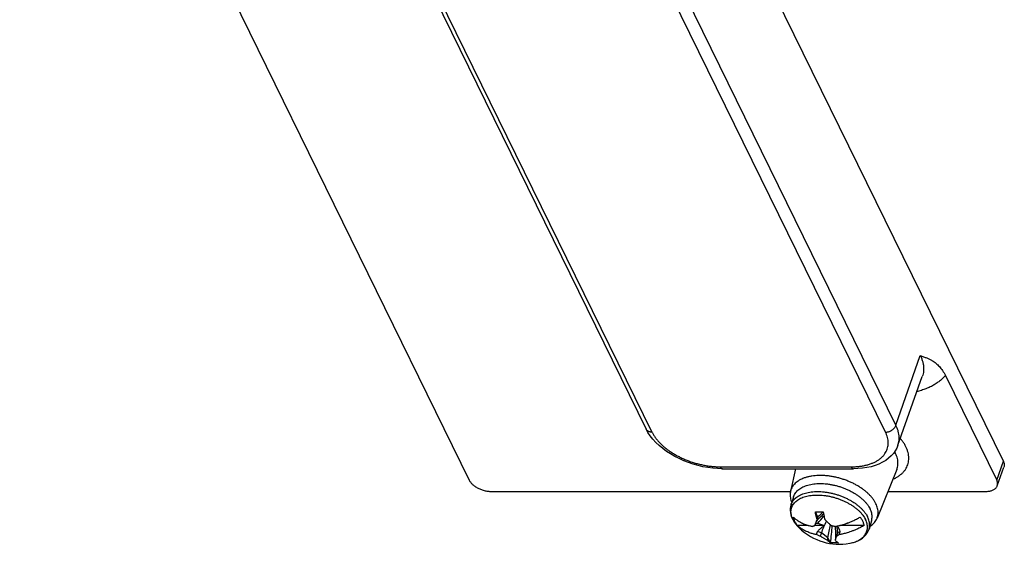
# Model space of a CAD drawing. Header units: inches. Extents: x 0 to 34, y 0 to 22.
# Tile 10 of 13: x 24.4 to 27.7, y 5 to 6.8. Entities that reach past the tile are written whole.
import ezdxf

# ---------------------------------------------------------------- set-up
doc = ezdxf.new("R2010")
doc.units = ezdxf.units.IN
doc.header["$LTSCALE"] = 1.87
doc.header["$MEASUREMENT"] = 0
doc.layers.get('0').update_dxf_attribs({"linetype": 'CONTINUOUS'})

msp = doc.modelspace()

# ---------------------------------------------------------------- linework, layer by layer
at = {"color": 7, "linetype": 'CONTINUOUS'}
for p, q in [((27.6881, 5.3235), (26.201, 8.3538)), ((24.4342, 8.2912), (25.9213, 5.2608)), ((25.6651, 7.1437), (26.5061, 5.4299)), ((25.6847, 7.1334), (26.5257, 5.4196)), ((27.2981, 5.4196), (26.4571, 7.1334)), ((27.3327, 5.4423), (26.4917, 7.1561)), ((27.3327, 5.4423), (27.4133, 5.6725)), ((27.3391, 5.3762), (27.42, 5.6032)), ((27.4963, 5.607), (27.6661, 5.2608)), ((27.6661, 5.2608), (27.6881, 5.3235)), ((26.7517, 5.3051), (27.1846, 5.3051)), ((26.7589, 5.2986), (27.1918, 5.2986)), ((27.0002, 5.2986), (26.9838, 5.2234)), ((27.3355, 5.2963), (27.2701, 5.1349)), ((27.6679, 5.2424), (27.69, 5.3042)), ((25.9945, 5.2237), (26.9838, 5.2237)), ((27.3061, 5.2237), (27.6294, 5.2237)), ((26.9939, 5.2058), (26.9857, 5.1792)), ((27.0744, 5.1392), (27.0662, 5.1559)), ((27.0674, 5.1185), (27.0744, 5.1185)), ((27.0744, 5.1392), (27.0718, 5.131)), ((27.0744, 5.1185), (27.0957, 5.1115)), ((27.1705, 5.1185), (27.1726, 5.1185)), ((27.1726, 5.1185), (27.1723, 5.1192)), ((27.2518, 5.1261), (27.2436, 5.0995)), ((27.0428, 5.1115), (27.0061, 5.1115)), ((27.0957, 5.1115), (27.0649, 5.1115)), ((27.0696, 5.0809), (27.0728, 5.0913)), ((27.0862, 5.087), (27.0728, 5.0913)), ((27.0862, 5.087), (27.0826, 5.0754)), ((27.1079, 5.0708), (27.0862, 5.087)), ((27.1396, 5.087), (27.1337, 5.0708)), ((27.1396, 5.087), (27.136, 5.0754)), ((27.1486, 5.0913), (27.1396, 5.087)), ((27.1454, 5.0809), (27.1486, 5.0913)), ((27.2279, 5.1115), (27.1474, 5.1115)), ((27.1079, 5.0708), (27.1054, 5.0626)), ((27.1161, 5.0541), (27.1079, 5.0708)), ((27.1337, 5.0708), (27.1312, 5.0626))]:
    msp.add_line(p, q, dxfattribs=at)
for points in [[(26.7589, 5.2986), (26.743, 5.299), (26.7268, 5.3003), (26.7105, 5.3025), (26.6943, 5.3055), (26.6781, 5.3093), (26.662, 5.3139), (26.6462, 5.3192), (26.6307, 5.3253), (26.6157, 5.332), (26.6011, 5.3395), (26.5871, 5.3475), (26.5737, 5.3562), (26.5611, 5.3654), (26.5494, 5.3752), (26.5385, 5.3855), (26.5287, 5.3961), (26.5199, 5.4072), (26.5124, 5.4184), (26.5061, 5.4299)], [(27.3391, 5.3762), (27.3352, 5.3669), (27.3302, 5.3579), (27.3241, 5.3493), (27.3168, 5.3411), (27.3084, 5.3335), (27.2989, 5.3264), (27.2883, 5.32), (27.2766, 5.3143), (27.264, 5.3095), (27.2507, 5.3055), (27.2367, 5.3025), (27.2221, 5.3003), (27.2072, 5.299), (27.1918, 5.2986)], [(26.9857, 5.1792), (26.9842, 5.1731), (26.9833, 5.1668), (26.9833, 5.1603), (26.9839, 5.1536), (26.9854, 5.1467), (26.9876, 5.1397), (26.9906, 5.1327)], [(26.9906, 5.1327), (26.995, 5.1248), (27.0004, 5.1171)], [(27.0004, 5.1171), (27.0066, 5.1096), (27.0111, 5.1048)], [(27.0111, 5.1048), (27.0204, 5.0961), (27.0301, 5.0881), (27.04, 5.0809), (27.0503, 5.0746), (27.0605, 5.069), (27.0708, 5.0643), (27.0812, 5.0602), (27.0917, 5.0567), (27.1023, 5.0539), (27.1131, 5.0518), (27.1239, 5.0502), (27.1347, 5.0493), (27.1458, 5.049), (27.1571, 5.0494), (27.1685, 5.0505), (27.1807, 5.0524)], [(27.1807, 5.0524), (27.1895, 5.0544), (27.1986, 5.0573), (27.2072, 5.0608), (27.215, 5.0649), (27.2219, 5.0696), (27.2281, 5.0748), (27.2333, 5.0804), (27.2376, 5.0865), (27.2411, 5.0928), (27.2436, 5.0995)]]:
    msp.add_lwpolyline(points, dxfattribs=at)
for points, knots in [([(27.4133, 5.6725), (27.415, 5.6691), (27.4179, 5.6622), (27.4213, 5.6518), (27.4235, 5.6416), (27.4245, 5.6314), (27.4242, 5.6215), (27.4228, 5.6121), (27.421, 5.606), (27.42, 5.6032)], [0, 0, 0, 0, 0.15913, 0.311637, 0.45824, 0.599891, 0.73776, 0.8732, 1, 1, 1, 1]), ([(27.4133, 5.6725), (27.417, 5.6712), (27.4241, 5.6689), (27.4343, 5.665), (27.4435, 5.6609), (27.4517, 5.6565), (27.459, 5.6518), (27.4654, 5.647), (27.4712, 5.6419), (27.4767, 5.6364), (27.4819, 5.6302), (27.487, 5.6232), (27.4919, 5.6154), (27.4949, 5.6099), (27.4963, 5.607)], [0, 0, 0, 0, 0.106818, 0.206276, 0.29869, 0.38412, 0.4624, 0.534828, 0.604326, 0.674274, 0.748128, 0.826939, 0.910898, 1, 1, 1, 1]), ([(27.4963, 5.607), (27.4935, 5.6036), (27.4875, 5.5972), (27.4773, 5.5882), (27.4658, 5.58), (27.4532, 5.5725), (27.4394, 5.5658), (27.4245, 5.56), (27.412, 5.5561), (27.4045, 5.554), (27.4024, 5.5535)], [0, 0, 0, 0, 0.118136, 0.241132, 0.369441, 0.503325, 0.642855, 0.788005, 0.938956, 1, 1, 1, 1]), ([(27.2981, 5.4196), (27.2992, 5.4196), (27.3014, 5.4197), (27.3048, 5.4202), (27.3082, 5.421), (27.3115, 5.4221), (27.3147, 5.4235), (27.3178, 5.4252), (27.3208, 5.4271), (27.3235, 5.4293), (27.326, 5.4316), (27.3282, 5.4341), (27.3301, 5.4368), (27.3316, 5.4395), (27.3324, 5.4413), (27.3327, 5.4423)], [0, 0, 0, 0, 0.075577, 0.153128, 0.232236, 0.312427, 0.393185, 0.473972, 0.554252, 0.633505, 0.71125, 0.787065, 0.860604, 0.931623, 1, 1, 1, 1]), ([(27.3391, 5.3762), (27.3401, 5.3789), (27.3418, 5.3847), (27.3432, 5.3937), (27.3434, 5.4031), (27.3425, 5.4128), (27.3404, 5.4226), (27.3372, 5.4325), (27.3343, 5.439), (27.3327, 5.4423)], [0, 0, 0, 0, 0.126801, 0.26224, 0.400109, 0.54176, 0.688364, 0.84087, 1, 1, 1, 1]), ([(26.5065, 5.4292), (26.5064, 5.4292), (26.5063, 5.4295), (26.5062, 5.4297), (26.5061, 5.4299)], [0, 0, 0, 0, 0.260757, 1, 1, 1, 1]), ([(26.5257, 5.4196), (26.5247, 5.4196), (26.5226, 5.4197), (26.5195, 5.4202), (26.5166, 5.421), (26.514, 5.4221), (26.5116, 5.4235), (26.5095, 5.4252), (26.5078, 5.4271), (26.5068, 5.4285), (26.5065, 5.4292)], [0, 0, 0, 0, 0.142379, 0.279823, 0.412121, 0.539339, 0.661853, 0.780357, 0.895851, 1, 1, 1, 1]), ([(26.5257, 5.4196), (26.5273, 5.4165), (26.5306, 5.4104), (26.5366, 5.4015), (26.5436, 5.3927), (26.5514, 5.384), (26.5602, 5.3756), (26.5698, 5.3674), (26.5802, 5.3596), (26.5912, 5.3521), (26.6029, 5.3451), (26.6152, 5.3385), (26.628, 5.3324), (26.6412, 5.3268), (26.6547, 5.3218), (26.6685, 5.3174), (26.6824, 5.3137), (26.6964, 5.3106), (26.7104, 5.3081), (26.7244, 5.3064), (26.7381, 5.3053), (26.7472, 5.3051), (26.7517, 5.3051)], [0, 0, 0, 0, 0.038682, 0.079279, 0.121744, 0.165994, 0.211976, 0.259617, 0.308784, 0.35932, 0.411056, 0.46381, 0.517379, 0.571551, 0.626109, 0.680834, 0.735494, 0.789852, 0.84371, 0.896872, 0.949065, 1, 1, 1, 1]), ([(27.1846, 5.3051), (27.189, 5.3051), (27.1976, 5.3053), (27.2103, 5.3063), (27.2225, 5.3081), (27.2341, 5.3105), (27.2451, 5.3136), (27.2554, 5.3174), (27.2649, 5.3217), (27.2736, 5.3267), (27.2813, 5.3323), (27.2882, 5.3384), (27.294, 5.345), (27.2988, 5.3521), (27.3026, 5.3597), (27.3053, 5.3676), (27.3069, 5.3758), (27.3073, 5.3843), (27.3067, 5.393), (27.3049, 5.4019), (27.3021, 5.4108), (27.2995, 5.4167), (27.2981, 5.4196)], [0, 0, 0, 0, 0.065889, 0.130003, 0.192029, 0.251734, 0.309038, 0.363917, 0.416368, 0.466452, 0.514312, 0.560173, 0.604338, 0.647185, 0.689169, 0.730795, 0.772581, 0.815033, 0.858644, 0.903844, 0.950912, 1, 1, 1, 1]), ([(27.3657, 5.3712), (27.3641, 5.3744), (27.3606, 5.3808), (27.3544, 5.39), (27.3497, 5.396), (27.3472, 5.3989)], [0, 0, 0, 0, 0.31939, 0.656031, 1, 1, 1, 1]), ([(27.3224, 5.2641), (27.3253, 5.2653), (27.3312, 5.2681), (27.3398, 5.2731), (27.3481, 5.279), (27.3553, 5.2854), (27.3615, 5.2925), (27.3665, 5.3), (27.3705, 5.3079), (27.3733, 5.3163), (27.375, 5.325), (27.3754, 5.334), (27.3747, 5.3433), (27.3728, 5.3526), (27.3698, 5.362), (27.3672, 5.3681), (27.3657, 5.3712)], [0, 0, 0, 0, 0.06967, 0.149648, 0.226094, 0.299353, 0.369881, 0.438265, 0.50526, 0.571731, 0.638566, 0.706522, 0.776223, 0.848164, 0.922693, 1, 1, 1, 1]), ([(27.3355, 5.2963), (27.336, 5.2977), (27.3374, 5.3016), (27.3389, 5.3081), (27.3396, 5.3161), (27.3392, 5.3243), (27.3377, 5.3326), (27.3351, 5.341), (27.3327, 5.3465), (27.3313, 5.3493)], [0, 0, 0, 0, 0.082244, 0.224862, 0.369421, 0.517762, 0.671489, 0.831908, 1, 1, 1, 1]), ([(27.6881, 5.3235), (27.6887, 5.3222), (27.6898, 5.3195), (27.6909, 5.3155), (27.6913, 5.3115), (27.691, 5.3077), (27.6904, 5.3053), (27.69, 5.3042)], [0, 0, 0, 0, 0.220729, 0.429583, 0.627769, 0.81906, 1, 1, 1, 1]), ([(26.7517, 5.3051), (26.752, 5.3044), (26.7527, 5.3031), (26.7539, 5.3014), (26.7552, 5.3001), (26.7566, 5.2991), (26.7578, 5.2986), (26.7586, 5.2986), (26.7589, 5.2986)], [0, 0, 0, 0, 0.227584, 0.430234, 0.608837, 0.766317, 0.90832, 1, 1, 1, 1]), ([(27.2663, 5.1832), (27.265, 5.1859), (27.262, 5.1913), (27.2566, 5.1991), (27.2504, 5.2069), (27.2432, 5.2144), (27.2352, 5.2217), (27.2265, 5.2288), (27.217, 5.2355), (27.2069, 5.2419), (27.1963, 5.2478), (27.1851, 5.2533), (27.1736, 5.2582), (27.1617, 5.2627), (27.1496, 5.2665), (27.1373, 5.2698), (27.125, 5.2724), (27.1126, 5.2744), (27.1004, 5.2758), (27.0884, 5.2764), (27.0767, 5.2764), (27.0654, 5.2758), (27.0545, 5.2745), (27.0441, 5.2725), (27.0343, 5.2699), (27.0252, 5.2666), (27.0168, 5.2628), (27.0093, 5.2583), (27.0025, 5.2534), (26.9967, 5.2479), (26.9918, 5.2419), (26.988, 5.2355), (26.9853, 5.2293), (26.9842, 5.2252), (26.9838, 5.2234)], [0, 0, 0, 0, 0.026896, 0.055208, 0.084846, 0.115813, 0.148139, 0.181623, 0.216158, 0.251738, 0.288092, 0.325042, 0.362568, 0.40037, 0.438224, 0.476113, 0.513742, 0.550869, 0.587493, 0.623351, 0.658215, 0.692114, 0.724851, 0.756246, 0.786379, 0.815154, 0.842488, 0.868546, 0.89338, 0.917055, 0.939864, 0.962038, 0.983791, 1, 1, 1, 1]), ([(27.1846, 5.3051), (27.1849, 5.3044), (27.1856, 5.3031), (27.1868, 5.3014), (27.1881, 5.3001), (27.1895, 5.2991), (27.1907, 5.2986), (27.1915, 5.2986), (27.1918, 5.2986)], [0, 0, 0, 0, 0.227584, 0.430234, 0.608837, 0.766317, 0.90832, 1, 1, 1, 1]), ([(25.9213, 5.2608), (25.9219, 5.2595), (25.9235, 5.2568), (25.9263, 5.253), (25.9296, 5.2492), (25.9335, 5.2456), (25.9378, 5.2422), (25.9425, 5.2389), (25.9476, 5.2359), (25.953, 5.2332), (25.9587, 5.2307), (25.9645, 5.2286), (25.9705, 5.2269), (25.9766, 5.2255), (25.9826, 5.2245), (25.9886, 5.2239), (25.9925, 5.2237), (25.9945, 5.2237)], [0, 0, 0, 0, 0.052042, 0.107479, 0.166002, 0.227623, 0.292286, 0.359307, 0.42847, 0.499519, 0.571569, 0.644292, 0.717364, 0.789846, 0.861416, 0.931755, 1, 1, 1, 1]), ([(26.9939, 5.2058), (26.9941, 5.2065), (26.9951, 5.2093), (26.9973, 5.2142), (27.001, 5.22), (27.0058, 5.2255), (27.0114, 5.2304), (27.0178, 5.2349), (27.0251, 5.2388), (27.0331, 5.2422), (27.0417, 5.2449), (27.051, 5.2471), (27.0608, 5.2487), (27.0711, 5.2496), (27.0818, 5.25), (27.0928, 5.2496), (27.104, 5.2487), (27.1153, 5.2471), (27.1267, 5.2449), (27.1381, 5.2421), (27.1494, 5.2387), (27.1605, 5.2348), (27.1712, 5.2303), (27.1817, 5.2254), (27.1916, 5.22), (27.2011, 5.2142), (27.2099, 5.208), (27.2181, 5.2016), (27.2256, 5.1948), (27.2323, 5.1878), (27.2382, 5.1807), (27.2432, 5.1734), (27.246, 5.1684), (27.2472, 5.1659)], [0, 0, 0, 0, 0.007417, 0.03013, 0.0533, 0.077235, 0.102194, 0.128376, 0.155919, 0.184904, 0.215358, 0.247266, 0.28057, 0.315181, 0.350983, 0.387834, 0.425576, 0.464033, 0.503019, 0.54234, 0.581796, 0.621186, 0.66031, 0.69897, 0.736977, 0.774152, 0.810331, 0.845365, 0.879129, 0.911524, 0.942481, 0.971969, 1, 1, 1, 1]), ([(27.6679, 5.2424), (27.6683, 5.2435), (27.6689, 5.2458), (27.6692, 5.2494), (27.6688, 5.2532), (27.6678, 5.2571), (27.6668, 5.2596), (27.6661, 5.2608)], [0, 0, 0, 0, 0.18094, 0.372231, 0.570417, 0.779271, 1, 1, 1, 1]), ([(26.9838, 5.2234), (26.9837, 5.2228), (26.9831, 5.2198), (26.9825, 5.2142), (26.9828, 5.2065), (26.9841, 5.1988), (26.9861, 5.1924), (26.9876, 5.1886), (26.9881, 5.1874)], [0, 0, 0, 0, 0.050278, 0.251045, 0.45649, 0.669567, 0.892482, 1, 1, 1, 1]), ([(26.991, 5.1329), (26.9902, 5.1345), (26.9886, 5.1385), (26.9867, 5.1448), (26.9856, 5.1517), (26.9854, 5.1585), (26.9862, 5.1651), (26.988, 5.1714), (26.9907, 5.1774), (26.9944, 5.1831), (26.999, 5.1883), (27.0044, 5.1931), (27.0106, 5.1974), (27.0176, 5.2012), (27.0253, 5.2044), (27.0337, 5.2071), (27.0426, 5.2092), (27.0521, 5.2108), (27.062, 5.2117), (27.0724, 5.212), (27.083, 5.2116), (27.0938, 5.2107), (27.1047, 5.2092), (27.1158, 5.2071), (27.1268, 5.2044), (27.1376, 5.2011), (27.1483, 5.1973), (27.1587, 5.193), (27.1688, 5.1882), (27.1784, 5.183), (27.1875, 5.1774), (27.1961, 5.1715), (27.204, 5.1652), (27.2112, 5.1587), (27.2177, 5.152), (27.2234, 5.1451), (27.2282, 5.1381), (27.2309, 5.1333), (27.2321, 5.1308)], [0, 0, 0, 0, 0.016656, 0.039101, 0.060573, 0.081284, 0.101492, 0.121492, 0.141595, 0.162102, 0.183286, 0.205377, 0.22855, 0.252928, 0.278582, 0.305536, 0.333777, 0.363253, 0.393886, 0.425573, 0.458189, 0.491592, 0.52563, 0.560135, 0.594938, 0.62986, 0.664723, 0.699351, 0.733567, 0.767206, 0.800109, 0.832129, 0.863137, 0.89302, 0.921692, 0.949091, 0.97519, 1, 1, 1, 1]), ([(26.9857, 5.1792), (26.9859, 5.1799), (26.9868, 5.1827), (26.989, 5.1876), (26.9928, 5.1934), (26.9976, 5.1989), (27.0032, 5.2038), (27.0096, 5.2083), (27.0169, 5.2122), (27.0249, 5.2156), (27.0335, 5.2184), (27.0428, 5.2205), (27.0526, 5.2221), (27.0629, 5.2231), (27.0736, 5.2234), (27.0845, 5.223), (27.0958, 5.2221), (27.1071, 5.2205), (27.1185, 5.2183), (27.1299, 5.2155), (27.1412, 5.2121), (27.1522, 5.2082), (27.163, 5.2037), (27.1734, 5.1988), (27.1834, 5.1934), (27.1929, 5.1876), (27.2017, 5.1814), (27.2099, 5.175), (27.2174, 5.1682), (27.2241, 5.1612), (27.23, 5.1541), (27.235, 5.1468), (27.2378, 5.1418), (27.239, 5.1393)], [0, 0, 0, 0, 0.007419, 0.030132, 0.053301, 0.077237, 0.102196, 0.128378, 0.155921, 0.184906, 0.215361, 0.247268, 0.280572, 0.315183, 0.350984, 0.387835, 0.425576, 0.464033, 0.503019, 0.542341, 0.581797, 0.621188, 0.660311, 0.698971, 0.736978, 0.774153, 0.810331, 0.845365, 0.879129, 0.911524, 0.94248, 0.971969, 1, 1, 1, 1]), ([(27.6294, 5.2237), (27.6312, 5.2237), (27.6349, 5.2238), (27.6403, 5.2244), (27.6454, 5.2254), (27.6501, 5.2268), (27.6544, 5.2286), (27.6582, 5.2307), (27.6615, 5.2331), (27.6643, 5.2359), (27.6664, 5.2389), (27.6675, 5.2412), (27.6679, 5.2424), (27.6679, 5.2424)], [0, 0, 0, 0, 0.124146, 0.243548, 0.357001, 0.464467, 0.566079, 0.661394, 0.751141, 0.836321, 0.917614, 0.996726, 1, 1, 1, 1]), ([(27.2701, 5.1349), (27.2705, 5.1358), (27.2716, 5.139), (27.2731, 5.1448), (27.2739, 5.1522), (27.2736, 5.1598), (27.2722, 5.1676), (27.2698, 5.1754), (27.2676, 5.1806), (27.2663, 5.1832)], [0, 0, 0, 0, 0.059095, 0.205431, 0.353742, 0.505508, 0.662913, 0.827585, 1, 1, 1, 1]), ([(27.0661, 5.1568), (27.0689, 5.1567), (27.0745, 5.1566), (27.0831, 5.1566), (27.0888, 5.1567), (27.0918, 5.1568)], [0, 0, 0, 0, 0.326502, 0.660126, 1, 1, 1, 1]), ([(27.0662, 5.1559), (27.0662, 5.156), (27.0661, 5.1562), (27.0661, 5.1565), (27.0661, 5.1567), (27.0661, 5.1568)], [0, 0, 0, 0, 0.333142, 0.666438, 1, 1, 1, 1]), ([(27.0718, 5.131), (27.0712, 5.1333), (27.0699, 5.1385), (27.068, 5.1468), (27.0668, 5.1527), (27.0662, 5.1559)], [0, 0, 0, 0, 0.289178, 0.62041, 1, 1, 1, 1]), ([(27.0744, 5.1392), (27.0786, 5.1437), (27.0844, 5.1492), (27.0906, 5.1543), (27.092, 5.1555)], [0, 0, 0, 0, 0.775045, 1, 1, 1, 1]), ([(27.0827, 5.139), (27.0829, 5.1392), (27.0863, 5.1428), (27.0898, 5.1463), (27.0932, 5.1495)], [0, 0, 0, 0, 0.061088, 1, 1, 1, 1]), ([(27.0918, 5.1568), (27.0918, 5.1567), (27.0918, 5.1565), (27.0919, 5.1562), (27.0919, 5.156), (27.092, 5.1559)], [0, 0, 0, 0, 0.333559, 0.666855, 1, 1, 1, 1]), ([(27.092, 5.1559), (27.0926, 5.1527), (27.0938, 5.1468), (27.0957, 5.1385), (27.097, 5.1334), (27.0976, 5.131)], [0, 0, 0, 0, 0.377792, 0.708994, 1, 1, 1, 1]), ([(27.2518, 5.1261), (27.2523, 5.1275), (27.2532, 5.1312), (27.254, 5.1373), (27.2538, 5.1443), (27.2526, 5.1515), (27.2504, 5.1588), (27.2484, 5.1636), (27.2472, 5.1659)], [0, 0, 0, 0, 0.110273, 0.276123, 0.446096, 0.622317, 0.806521, 1, 1, 1, 1]), ([(26.992, 5.1308), (26.9931, 5.1284), (26.9958, 5.1236), (27.0003, 5.1171), (27.0035, 5.1131), (27.005, 5.1114)], [0, 0, 0, 0, 0.343482, 0.704814, 1, 1, 1, 1]), ([(26.9927, 5.1389), (26.9953, 5.1365), (27.0005, 5.1322), (27.0085, 5.1267), (27.0163, 5.1222), (27.0236, 5.1186), (27.0303, 5.1158), (27.0365, 5.1135), (27.0422, 5.1117), (27.0473, 5.1102), (27.0519, 5.1091), (27.0548, 5.1085), (27.0562, 5.1082)], [0, 0, 0, 0, 0.145589, 0.284535, 0.409642, 0.522659, 0.625046, 0.717513, 0.800548, 0.874731, 0.940856, 1, 1, 1, 1]), ([(26.9927, 5.1389), (26.993, 5.1373), (26.9938, 5.1343), (26.9955, 5.1297), (26.9968, 5.1267), (26.9976, 5.1252)], [0, 0, 0, 0, 0.322229, 0.655257, 1, 1, 1, 1]), ([(26.9976, 5.1252), (26.9983, 5.1236), (27, 5.1205), (27.0029, 5.116), (27.005, 5.113), (27.0061, 5.1115)], [0, 0, 0, 0, 0.321733, 0.655003, 1, 1, 1, 1]), ([(27.0649, 5.1115), (27.0652, 5.1125), (27.0659, 5.1144), (27.067, 5.1173), (27.0681, 5.1204), (27.0692, 5.1236), (27.0705, 5.1272), (27.0714, 5.1297), (27.0718, 5.131)], [0, 0, 0, 0, 0.146626, 0.296687, 0.452854, 0.618352, 0.798512, 1, 1, 1, 1]), ([(27.0744, 5.1185), (27.0806, 5.1263), (27.0873, 5.1344), (27.0942, 5.1423), (27.0947, 5.1428)], [0, 0, 0, 0, 0.940696, 1, 1, 1, 1]), ([(27.0976, 5.131), (27.0989, 5.1296), (27.1013, 5.1271), (27.1048, 5.1236), (27.1082, 5.1203), (27.1116, 5.1173), (27.1149, 5.1143), (27.1172, 5.1124), (27.1183, 5.1115)], [0, 0, 0, 0, 0.191558, 0.366573, 0.530711, 0.688946, 0.844442, 1, 1, 1, 1]), ([(27.132, 5.1082), (27.1335, 5.1085), (27.1368, 5.1091), (27.1421, 5.1102), (27.1481, 5.1117), (27.1548, 5.1135), (27.1624, 5.1157), (27.1709, 5.1186), (27.1804, 5.1222), (27.191, 5.1267), (27.2025, 5.1322), (27.2104, 5.1365), (27.2144, 5.1389)], [0, 0, 0, 0, 0.053654, 0.114086, 0.182961, 0.261566, 0.35095, 0.452168, 0.566388, 0.695611, 0.842337, 1, 1, 1, 1]), ([(27.1922, 5.0552), (27.1944, 5.0559), (27.1993, 5.0575), (27.2064, 5.0605), (27.2134, 5.0643), (27.2196, 5.0686), (27.2251, 5.0734), (27.2296, 5.0786), (27.2333, 5.0842), (27.236, 5.0903), (27.2378, 5.0966), (27.2386, 5.1032), (27.2384, 5.11), (27.2373, 5.1169), (27.2352, 5.1239), (27.2332, 5.1285), (27.2321, 5.1308)], [0, 0, 0, 0, 0.069487, 0.153098, 0.232551, 0.308078, 0.380076, 0.449121, 0.515958, 0.581477, 0.646663, 0.712527, 0.780027, 0.85001, 0.923163, 1, 1, 1, 1]), ([(27.223, 5.1252), (27.2222, 5.1268), (27.2205, 5.1299), (27.2177, 5.1344), (27.2156, 5.1374), (27.2144, 5.1389)], [0, 0, 0, 0, 0.321733, 0.655003, 1, 1, 1, 1]), ([(27.2279, 5.1115), (27.2275, 5.113), (27.2267, 5.1161), (27.2251, 5.1207), (27.2237, 5.1237), (27.223, 5.1252)], [0, 0, 0, 0, 0.322229, 0.655257, 1, 1, 1, 1]), ([(27.2436, 5.0995), (27.2441, 5.1009), (27.245, 5.1046), (27.2457, 5.1107), (27.2456, 5.1177), (27.2444, 5.1249), (27.2422, 5.1322), (27.2402, 5.137), (27.239, 5.1393)], [0, 0, 0, 0, 0.110257, 0.276109, 0.446083, 0.622307, 0.806515, 1, 1, 1, 1]), ([(27.2462, 5.1076), (27.2465, 5.1078), (27.2491, 5.1095), (27.2538, 5.113), (27.2596, 5.1185), (27.2645, 5.1244), (27.2679, 5.13), (27.2695, 5.1336), (27.2701, 5.1349)], [0, 0, 0, 0, 0.030978, 0.257, 0.472469, 0.68005, 0.88186, 1, 1, 1, 1]), ([(27.005, 5.1114), (27.0055, 5.1109), (27.0059, 5.1103), (27.0064, 5.1098), (27.0064, 5.1098)], [0, 0, 0, 0, 0.938883, 1, 1, 1, 1]), ([(27.0696, 5.0809), (27.0682, 5.0811), (27.0653, 5.0818), (27.0608, 5.0829), (27.0557, 5.0843), (27.0501, 5.0861), (27.0439, 5.0883), (27.0371, 5.0912), (27.0298, 5.0948), (27.0221, 5.0993), (27.014, 5.1048), (27.0087, 5.1092), (27.0061, 5.1115)], [0, 0, 0, 0, 0.058919, 0.124391, 0.197903, 0.280424, 0.37258, 0.474928, 0.588082, 0.713444, 0.852881, 1, 1, 1, 1]), ([(27.0562, 5.1082), (27.0572, 5.1085), (27.0591, 5.1092), (27.062, 5.1103), (27.0639, 5.1111), (27.0649, 5.1115)], [0, 0, 0, 0, 0.32914, 0.662542, 1, 1, 1, 1]), ([(27.0957, 5.1115), (27.0934, 5.1096), (27.0885, 5.1055), (27.0809, 5.0988), (27.0756, 5.0939), (27.0728, 5.0913)], [0, 0, 0, 0, 0.292798, 0.624893, 1, 1, 1, 1]), ([(27.1183, 5.1115), (27.1198, 5.1111), (27.1228, 5.1103), (27.1274, 5.1092), (27.1304, 5.1085), (27.132, 5.1082)], [0, 0, 0, 0, 0.330541, 0.663897, 1, 1, 1, 1]), ([(27.1337, 5.0708), (27.1337, 5.0805), (27.1335, 5.093), (27.1329, 5.1054), (27.1328, 5.1083)], [0, 0, 0, 0, 0.773259, 1, 1, 1, 1]), ([(27.1486, 5.0913), (27.1475, 5.0939), (27.1452, 5.0988), (27.142, 5.1049), (27.1401, 5.1084), (27.1393, 5.1097)], [0, 0, 0, 0, 0.415448, 0.781522, 1, 1, 1, 1]), ([(27.2279, 5.1115), (27.2239, 5.1092), (27.2161, 5.1049), (27.2046, 5.0994), (27.1941, 5.0949), (27.1846, 5.0913), (27.176, 5.0884), (27.1684, 5.0862), (27.1616, 5.0843), (27.1556, 5.0829), (27.1503, 5.0818), (27.147, 5.0811), (27.1454, 5.0809)], [0, 0, 0, 0, 0.156037, 0.302283, 0.43129, 0.545421, 0.646726, 0.736451, 0.815575, 0.885098, 0.94614, 1, 1, 1, 1]), ([(27.0826, 5.0754), (27.0812, 5.076), (27.0783, 5.0771), (27.0739, 5.0789), (27.071, 5.0802), (27.0696, 5.0809)], [0, 0, 0, 0, 0.330315, 0.66367, 1, 1, 1, 1]), ([(27.1054, 5.0626), (27.1039, 5.0633), (27.1011, 5.0646), (27.0971, 5.0667), (27.0933, 5.0688), (27.0897, 5.0709), (27.0861, 5.0731), (27.0838, 5.0747), (27.0826, 5.0754)], [0, 0, 0, 0, 0.184199, 0.355413, 0.518614, 0.678433, 0.837935, 1, 1, 1, 1]), ([(27.1161, 5.0541), (27.1147, 5.0549), (27.1121, 5.0567), (27.1085, 5.0595), (27.1064, 5.0616), (27.1054, 5.0626)], [0, 0, 0, 0, 0.350956, 0.68413, 1, 1, 1, 1]), ([(27.1165, 5.0539), (27.1165, 5.0539), (27.1164, 5.054), (27.1162, 5.0541), (27.1161, 5.0541), (27.1161, 5.0541)], [0, 0, 0, 0, 0.333, 0.666294, 1, 1, 1, 1]), ([(27.1419, 5.0539), (27.1391, 5.0537), (27.1335, 5.0534), (27.1251, 5.0534), (27.1194, 5.0537), (27.1165, 5.0539)], [0, 0, 0, 0, 0.325463, 0.663005, 1, 1, 1, 1]), ([(27.136, 5.0754), (27.1357, 5.0747), (27.1352, 5.0732), (27.1344, 5.071), (27.1336, 5.0688), (27.1328, 5.0668), (27.132, 5.0647), (27.1314, 5.0633), (27.1312, 5.0626)], [0, 0, 0, 0, 0.179924, 0.350621, 0.51509, 0.675949, 0.836635, 1, 1, 1, 1]), ([(27.1312, 5.0626), (27.1322, 5.0616), (27.1343, 5.0595), (27.1379, 5.0567), (27.1405, 5.0549), (27.1419, 5.0541)], [0, 0, 0, 0, 0.313958, 0.647306, 1, 1, 1, 1]), ([(27.1454, 5.0809), (27.1444, 5.0802), (27.1423, 5.079), (27.1391, 5.0772), (27.1371, 5.076), (27.136, 5.0754)], [0, 0, 0, 0, 0.342323, 0.675633, 1, 1, 1, 1]), ([(27.1419, 5.0541), (27.1419, 5.0541), (27.142, 5.0541), (27.1421, 5.054), (27.1422, 5.0539), (27.1422, 5.0539)], [0, 0, 0, 0, 0.334202, 0.667497, 1, 1, 1, 1]), ([(27.1807, 5.0524), (27.181, 5.0525), (27.1841, 5.0531), (27.1873, 5.0538), (27.1902, 5.0546)], [0, 0, 0, 0, 0.083024, 1, 1, 1, 1]), ([(27.1902, 5.0546), (27.1903, 5.0546), (27.1909, 5.0548), (27.1916, 5.055), (27.1922, 5.0552)], [0, 0, 0, 0, 0.13994, 1, 1, 1, 1])]:
    msp.add_open_spline(points, degree=3, knots=knots, dxfattribs=at)
for points in [[(27.3313, 5.3493), (27.3304, 5.3513), (27.3294, 5.3532), (27.3283, 5.3551)], [(26.992, 5.1308), (26.9916, 5.1315), (26.9913, 5.1322), (26.991, 5.1329)], [(27.0694, 5.1241), (27.0736, 5.1291), (27.0779, 5.134), (27.0824, 5.1387)], [(27.0824, 5.1387), (27.0825, 5.1388), (27.0826, 5.1389), (27.0827, 5.139)], [(27.0862, 5.087), (27.0916, 5.0999), (27.0971, 5.1128), (27.1028, 5.1257)], [(27.1079, 5.0708), (27.1107, 5.085), (27.1134, 5.0993), (27.1159, 5.1135)], [(27.0064, 5.1098), (27.0079, 5.1081), (27.0095, 5.1064), (27.0111, 5.1048)], [(27.1165, 5.0539), (27.1187, 5.0728), (27.1206, 5.0916), (27.1221, 5.1105)], [(27.1396, 5.087), (27.1392, 5.0944), (27.1387, 5.1019), (27.1379, 5.1094)], [(27.1422, 5.0539), (27.1421, 5.0539), (27.142, 5.0539), (27.1419, 5.0539)]]:
    msp.add_open_spline(points, degree=3, dxfattribs=at)

doc.saveas('drawing.dxf')
